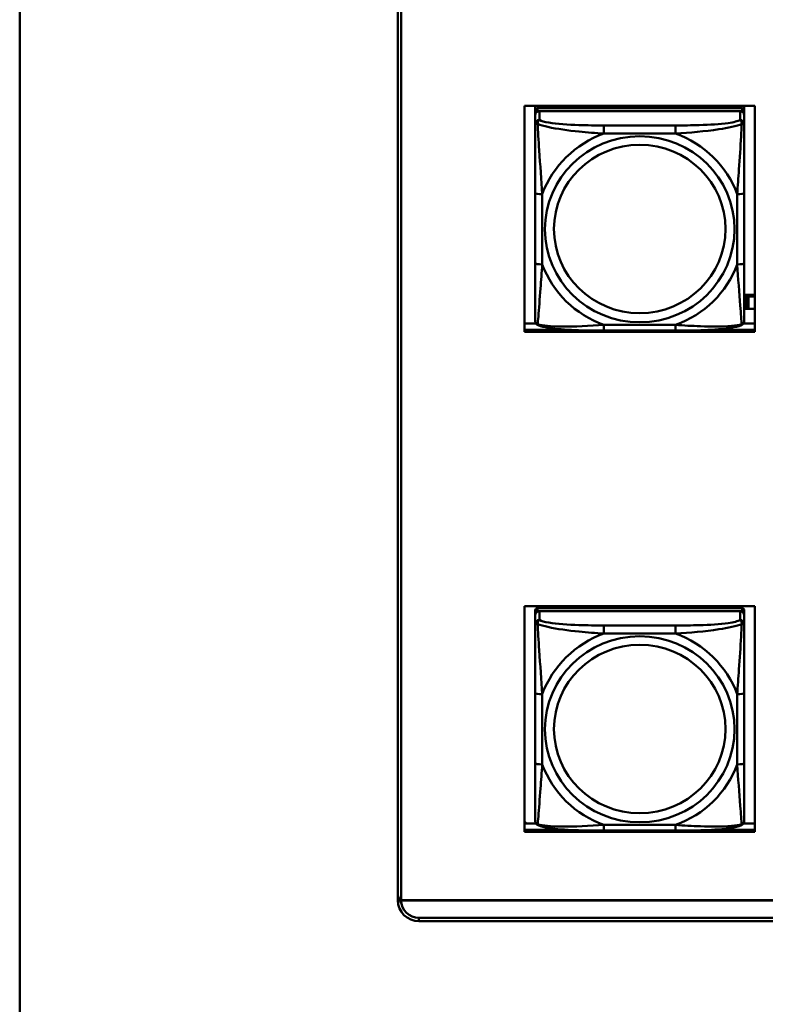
# Model space of a CAD drawing. Header units: inches. Extents: x 7.7 to 68.4, y -5.1 to 39.9.
# Tile 65 of 172: x 39.3 to 41.4, y 13.5 to 16.2. Entities that reach past the tile are written whole.
import ezdxf

# ---------------------------------------------------------------- set-up
doc = ezdxf.new("R2010")
doc.units = ezdxf.units.IN
doc.header["$MEASUREMENT"] = 0
doc.layers.add('Visible Edges(ROSSANSI)', color=7, linetype='Continuous', lineweight=50)
doc.layers.add('Visible Tangent Edges(ROSSANSI)', color=7, linetype='Continuous', lineweight=50)

msp = doc.modelspace()

# ---------------------------------------------------------------- linework, layer by layer
at = {"layer": 'Visible Edges(ROSSANSI)'}
for p, q in [((39.3392, 7.5198), (39.3392, 19.0303)), ((40.4076, 13.7566), (40.4076, 18.7097)), ((40.4175, 18.7097), (40.4175, 13.7566)), ((40.7661, 15.3637), (40.7661, 16.0024)), ((40.7661, 16.0024), (41.4166, 16.0024)), ((40.7962, 15.9903), (40.7962, 16.0024)), ((40.7962, 15.9903), (40.7962, 15.9821)), ((40.7962, 15.9763), (40.7962, 15.9821)), ((41.3808, 15.9961), (40.8021, 15.9961)), ((40.8021, 15.9879), (41.3808, 15.9879)), ((41.3749, 15.9879), (40.808, 15.9879)), ((40.8228, 15.9961), (40.8228, 16.0024)), ((40.8265, 15.9961), (40.8234, 16.0024)), ((41.3595, 16.0024), (41.3564, 15.9961)), ((41.3602, 16.0024), (41.3602, 15.9961)), ((41.3867, 16.0024), (41.3867, 15.9903)), ((41.3867, 15.9821), (41.3867, 15.9903)), ((41.3867, 15.9821), (41.3867, 15.9763)), ((41.4166, 16.0024), (41.4166, 15.3637)), ((40.7962, 15.9763), (40.7962, 15.9514)), ((41.3867, 15.9514), (41.3867, 15.9763)), ((40.7962, 15.7569), (40.7962, 15.5583)), ((41.3867, 15.5583), (41.3867, 15.7569)), ((41.4166, 15.4686), (41.3867, 15.4686)), ((41.3907, 15.4633), (41.3867, 15.4649)), ((41.3907, 15.4633), (41.3947, 15.4633)), ((41.3907, 15.429), (41.3907, 15.4633)), ((41.3947, 15.4633), (41.3947, 15.4635)), ((41.3947, 15.4635), (41.3988, 15.4635)), ((41.3947, 15.429), (41.3947, 15.4633)), ((41.3988, 15.4635), (41.3988, 15.4633)), ((41.3988, 15.4633), (41.3988, 15.429)), ((41.3988, 15.4633), (41.4166, 15.4633)), ((41.3867, 15.4306), (41.3907, 15.429)), ((41.3947, 15.429), (41.3907, 15.429)), ((41.3988, 15.4291), (41.3947, 15.4291)), ((41.4166, 15.429), (41.3988, 15.429)), ((40.7661, 15.3874), (40.7983, 15.3874)), ((40.7661, 15.3697), (40.8865, 15.3697)), ((40.8865, 15.3697), (40.7661, 15.3697)), ((41.1926, 15.3674), (40.9903, 15.3674)), ((41.2964, 15.3697), (41.4166, 15.3697)), ((41.4166, 15.3697), (41.2964, 15.3697)), ((41.3846, 15.3874), (41.4166, 15.3874)), ((41.4166, 15.3637), (40.7661, 15.3637)), ((40.7661, 13.9499), (40.7661, 14.5886)), ((40.7661, 14.5886), (41.4166, 14.5886)), ((41.4166, 14.5886), (41.4166, 13.9499)), ((40.7962, 14.5765), (40.7962, 14.5683)), ((40.7962, 14.5625), (40.7962, 14.5683)), ((40.7962, 14.5625), (40.7962, 14.5376)), ((41.3808, 14.5823), (40.8021, 14.5823)), ((40.8021, 14.5741), (41.3808, 14.5741)), ((41.3749, 14.5741), (40.808, 14.5741)), ((41.3867, 14.5683), (41.3867, 14.5765)), ((41.3867, 14.5683), (41.3867, 14.5625)), ((41.3867, 14.5376), (41.3867, 14.5625)), ((40.7962, 14.3431), (40.7962, 14.1445)), ((41.3867, 14.1445), (41.3867, 14.3431)), ((40.7716, 13.9736), (40.7661, 13.9791)), ((40.7661, 13.9736), (40.7983, 13.9736)), ((40.7661, 13.956), (40.8865, 13.956)), ((40.8865, 13.956), (40.7661, 13.956)), ((41.4166, 13.9499), (40.7661, 13.9499)), ((41.1926, 13.9536), (40.9903, 13.9536)), ((41.2964, 13.956), (41.4166, 13.956)), ((41.4166, 13.956), (41.2964, 13.956)), ((41.3846, 13.9736), (41.4166, 13.9736)), ((40.4174, 13.7565), (40.4174, 13.7561)), ((40.4175, 13.7565), (40.4174, 13.7565)), ((52.3122, 13.7561), (40.4174, 13.7561)), ((40.4175, 13.7565), (52.3122, 13.7565)), ((40.4675, 13.707), (52.3621, 13.707)), ((52.3623, 13.6977), (40.4676, 13.6977))]:
    msp.add_line(p, q, dxfattribs=at)
for centre, major_axis, start_param, end_param in [((40.8021, 15.9903), (-0.00591, 0), 4.712389, 6.283185), ((40.8021, 15.9821), (-0.00591, 0), 4.712389, 6.283185), ((40.808, 15.9763), (-0.0118, 0), 4.712389, 6.283185), ((41.3749, 15.9763), (0.0118, 0), 0, 1.570796), ((41.3808, 15.9903), (0.00591, 0), 0, 1.570796), ((41.3808, 15.9821), (0.00591, 0), 0, 1.570796), ((40.8021, 14.5765), (-0.00591, 0), 4.712389, 6.283185), ((40.8021, 14.5683), (-0.00591, 0), 4.712389, 6.283185), ((40.808, 14.5625), (-0.0118, 0), 4.712389, 6.283185), ((41.3749, 14.5625), (0.0118, 0), 0, 1.570796), ((41.3808, 14.5765), (0.00591, 0), 0, 1.570796), ((41.3808, 14.5683), (0.00591, 0), 0, 1.570796), ((40.4676, 13.7804), (-0.06, 0), 0, 0.607099), ((40.4676, 13.7566), (-0.06, 0), 0, 1.570796), ((40.4675, 13.7562), (-0.0501, 0), 0.002175, 1.570796), ((40.4676, 13.7566), (-0.0501, 0), 0, 0.002175)]:
    msp.add_ellipse(centre, major_axis=major_axis, ratio=0.981793, start_param=start_param, end_param=end_param, dxfattribs=at)
for points, knots in [([(40.7962, 15.9514), (40.7962, 15.9423), (40.7962, 15.927), (40.7962, 15.9099), (40.7962, 15.8834), (40.7962, 15.8531), (40.7962, 15.8238), (40.7962, 15.8013), (40.7962, 15.7789), (40.7962, 15.7569)], [-0.7968224, -0.7968224, -0.7968224, -0.7968224, -0.6514613, -0.6514613, -0.6514613, -0.427691, -0.427691, -0.427691, -0.2569517, -0.2569517, -0.2569517, -0.2569517]), ([(41.3867, 15.7569), (41.3867, 15.7802), (41.3867, 15.8039), (41.3867, 15.8276), (41.3867, 15.8587), (41.3867, 15.891), (41.3867, 15.9178), (41.3867, 15.9316), (41.3867, 15.9437), (41.3867, 15.9514)], [0.2569537, 0.2569537, 0.2569537, 0.2569537, 0.4371919, 0.4371919, 0.4371919, 0.6739428, 0.6739428, 0.6739428, 0.7963818, 0.7963818, 0.7963818, 0.7963818]), ([(40.7962, 15.5583), (40.7962, 15.5351), (40.7962, 15.5117), (40.7962, 15.4895), (40.7962, 15.4604), (40.7962, 15.4321), (40.7962, 15.4132), (40.7962, 15.4035), (40.7962, 15.3966), (40.7962, 15.3948)], [0.2569537, 0.2569537, 0.2569537, 0.2569537, 0.4371919, 0.4371919, 0.4371919, 0.6739428, 0.6739428, 0.6739428, 0.7963818, 0.7963818, 0.7963818, 0.7963818]), ([(41.3867, 15.3948), (41.3867, 15.3969), (41.3867, 15.4062), (41.3867, 15.4189), (41.3867, 15.4385), (41.3867, 15.4654), (41.3867, 15.4931), (41.3867, 15.5142), (41.3867, 15.5363), (41.3867, 15.5583)], [-0.7968224, -0.7968224, -0.7968224, -0.7968224, -0.6514613, -0.6514613, -0.6514613, -0.427691, -0.427691, -0.427691, -0.2569517, -0.2569517, -0.2569517, -0.2569517]), ([(40.8042, 15.3825), (40.8032, 15.3829), (40.8021, 15.3835), (40.8001, 15.3851), (40.7992, 15.386), (40.7979, 15.388), (40.7974, 15.389), (40.7967, 15.3909), (40.7965, 15.3918), (40.7962, 15.3934), (40.7962, 15.3941), (40.7962, 15.3948)], [0.02510739, 0.02510739, 0.02510739, 0.02510739, 0.03073999, 0.03073999, 0.03637259, 0.03637259, 0.0420052, 0.0420052, 0.0476378, 0.0476378, 0.0532704, 0.0532704, 0.0532704, 0.0532704]), ([(40.9903, 15.3674), (40.9768, 15.3674), (40.9631, 15.3674), (40.9358, 15.3678), (40.9222, 15.3681), (40.8954, 15.3692), (40.8821, 15.3699), (40.8564, 15.372), (40.8442, 15.3734), (40.8221, 15.377), (40.8127, 15.379), (40.8042, 15.3825)], [0.2569517, 0.2569517, 0.2569517, 0.2569517, 0.3597049, 0.3597049, 0.4624581, 0.4624581, 0.5652112, 0.5652112, 0.6679644, 0.6679644, 0.7707176, 0.7707176, 0.7707176, 0.7707176]), ([(41.3787, 15.3825), (41.3703, 15.379), (41.3608, 15.377), (41.3387, 15.3734), (41.3265, 15.372), (41.3008, 15.3699), (41.2875, 15.3692), (41.2607, 15.3681), (41.2471, 15.3678), (41.2198, 15.3674), (41.2061, 15.3674), (41.1926, 15.3674)], [-0.7703505, -0.7703505, -0.7703505, -0.7703505, -0.6676711, -0.6676711, -0.5649918, -0.5649918, -0.4623124, -0.4623124, -0.3596331, -0.3596331, -0.2569537, -0.2569537, -0.2569537, -0.2569537]), ([(41.3787, 15.3825), (41.3798, 15.3829), (41.3808, 15.3835), (41.3828, 15.3851), (41.3837, 15.386), (41.385, 15.388), (41.3855, 15.389), (41.3862, 15.3909), (41.3864, 15.3918), (41.3867, 15.3934), (41.3867, 15.3941), (41.3867, 15.3948)], [0.02510739, 0.02510739, 0.02510739, 0.02510739, 0.03073999, 0.03073999, 0.03637259, 0.03637259, 0.0420052, 0.0420052, 0.0476378, 0.0476378, 0.0532704, 0.0532704, 0.0532704, 0.0532704]), ([(40.7962, 14.5376), (40.7962, 14.5285), (40.7962, 14.5132), (40.7962, 14.4961), (40.7962, 14.4697), (40.7962, 14.4394), (40.7962, 14.41), (40.7962, 14.3875), (40.7962, 14.3651), (40.7962, 14.3431)], [-0.7968224, -0.7968224, -0.7968224, -0.7968224, -0.6514613, -0.6514613, -0.6514613, -0.427691, -0.427691, -0.427691, -0.2569517, -0.2569517, -0.2569517, -0.2569517]), ([(41.3867, 14.3431), (41.3867, 14.3664), (41.3867, 14.3901), (41.3867, 14.4138), (41.3867, 14.4449), (41.3867, 14.4772), (41.3867, 14.504), (41.3867, 14.5179), (41.3867, 14.5299), (41.3867, 14.5376)], [0.2569537, 0.2569537, 0.2569537, 0.2569537, 0.4371919, 0.4371919, 0.4371919, 0.6739428, 0.6739428, 0.6739428, 0.7963818, 0.7963818, 0.7963818, 0.7963818]), ([(40.7962, 14.1445), (40.7962, 14.1213), (40.7962, 14.0979), (40.7962, 14.0757), (40.7962, 14.0466), (40.7962, 14.0183), (40.7962, 13.9994), (40.7962, 13.9897), (40.7962, 13.9828), (40.7962, 13.981)], [0.2569537, 0.2569537, 0.2569537, 0.2569537, 0.4371919, 0.4371919, 0.4371919, 0.6739428, 0.6739428, 0.6739428, 0.7963818, 0.7963818, 0.7963818, 0.7963818]), ([(41.3867, 13.981), (41.3867, 13.9832), (41.3867, 13.9924), (41.3867, 14.0051), (41.3867, 14.0247), (41.3867, 14.0516), (41.3867, 14.0793), (41.3867, 14.1004), (41.3867, 14.1225), (41.3867, 14.1445)], [-0.7968224, -0.7968224, -0.7968224, -0.7968224, -0.6514613, -0.6514613, -0.6514613, -0.427691, -0.427691, -0.427691, -0.2569517, -0.2569517, -0.2569517, -0.2569517]), ([(40.8042, 13.9687), (40.8032, 13.9691), (40.8021, 13.9698), (40.8001, 13.9713), (40.7992, 13.9723), (40.7979, 13.9742), (40.7974, 13.9752), (40.7967, 13.9771), (40.7965, 13.978), (40.7962, 13.9796), (40.7962, 13.9803), (40.7962, 13.981)], [0.02510739, 0.02510739, 0.02510739, 0.02510739, 0.03073999, 0.03073999, 0.03637259, 0.03637259, 0.0420052, 0.0420052, 0.0476378, 0.0476378, 0.0532704, 0.0532704, 0.0532704, 0.0532704]), ([(41.3787, 13.9687), (41.3798, 13.9691), (41.3808, 13.9698), (41.3828, 13.9713), (41.3837, 13.9723), (41.385, 13.9742), (41.3855, 13.9752), (41.3862, 13.9771), (41.3864, 13.978), (41.3867, 13.9796), (41.3867, 13.9803), (41.3867, 13.981)], [0.02510739, 0.02510739, 0.02510739, 0.02510739, 0.03073999, 0.03073999, 0.03637259, 0.03637259, 0.0420052, 0.0420052, 0.0476378, 0.0476378, 0.0532704, 0.0532704, 0.0532704, 0.0532704]), ([(40.9903, 13.9536), (40.9768, 13.9536), (40.9631, 13.9536), (40.9358, 13.954), (40.9222, 13.9543), (40.8954, 13.9554), (40.8821, 13.9561), (40.8564, 13.9582), (40.8442, 13.9596), (40.8221, 13.9632), (40.8127, 13.9652), (40.8042, 13.9687)], [0.2569517, 0.2569517, 0.2569517, 0.2569517, 0.3597049, 0.3597049, 0.4624581, 0.4624581, 0.5652112, 0.5652112, 0.6679644, 0.6679644, 0.7707176, 0.7707176, 0.7707176, 0.7707176]), ([(41.3787, 13.9687), (41.3703, 13.9652), (41.3608, 13.9632), (41.3387, 13.9596), (41.3265, 13.9582), (41.3008, 13.9561), (41.2875, 13.9554), (41.2607, 13.9543), (41.2471, 13.954), (41.2198, 13.9536), (41.2061, 13.9536), (41.1926, 13.9536)], [-0.7703505, -0.7703505, -0.7703505, -0.7703505, -0.6676711, -0.6676711, -0.5649918, -0.5649918, -0.4623124, -0.4623124, -0.3596331, -0.3596331, -0.2569537, -0.2569537, -0.2569537, -0.2569537])]:
    msp.add_open_spline(points, degree=3, knots=knots, dxfattribs=at)
at = {"layer": 'Visible Tangent Edges(ROSSANSI)'}
for p, q in [((40.8021, 15.9879), (40.8021, 15.9961)), ((40.808, 15.963), (40.808, 15.9879)), ((41.3749, 15.9879), (41.3749, 15.963)), ((41.3808, 15.9961), (41.3808, 15.9879)), ((40.9903, 15.9475), (40.9903, 15.9245)), ((41.1926, 15.9475), (40.9903, 15.9475)), ((40.9903, 15.9245), (41.1926, 15.9245)), ((41.1926, 15.9475), (41.1926, 15.9245)), ((40.8159, 15.5546), (40.8159, 15.7532)), ((41.3671, 15.7532), (41.3671, 15.5546)), ((41.1926, 15.3833), (40.9903, 15.3833)), ((40.9903, 15.3674), (40.9903, 15.3833)), ((41.1926, 15.3674), (41.1926, 15.3833)), ((40.8021, 14.5741), (40.8021, 14.5823)), ((40.808, 14.5492), (40.808, 14.5741)), ((41.3749, 14.5741), (41.3749, 14.5492)), ((41.3808, 14.5823), (41.3808, 14.5741)), ((40.9903, 14.5337), (40.9903, 14.5107)), ((41.1926, 14.5337), (40.9903, 14.5337)), ((41.1926, 14.5337), (41.1926, 14.5107)), ((40.9903, 14.5107), (41.1926, 14.5107)), ((40.8159, 14.1408), (40.8159, 14.3394)), ((41.3671, 14.3394), (41.3671, 14.1408)), ((41.1926, 13.9695), (40.9903, 13.9695)), ((40.9903, 13.9536), (40.9903, 13.9695)), ((41.1926, 13.9536), (41.1926, 13.9695)), ((40.4676, 13.6977), (40.4676, 13.707))]:
    msp.add_line(p, q, dxfattribs=at)
for centre, major_axis, ratio, start_param, end_param in [((40.808, 15.9514), (-0.0118, 0), 0.981793, 4.712389, 6.283185), ((41.3749, 15.9514), (0.0118, 0), 0.981793, 0, 1.570796), ((41.0915, 15.6539), (-0.2936, 0), 0.981793, 5.064156, 5.931419), ((41.0915, 15.6539), (0.2936, 0), 0.981793, 0.351767, 1.21903), ((40.8159, 15.7569), (-0.0197, 0), 0.189952, 0, 1.570796), ((41.3671, 15.7569), (0.0197, 0), 0.189952, 4.712389, 6.283185), ((40.8159, 15.5583), (-0.0197, 0), 0.189952, 0, 1.570796), ((41.0915, 15.6539), (-0.2936, 0), 0.981793, 0.351767, 1.21903), ((41.0915, 15.6539), (0.2936, 0), 0.981793, 5.064156, 5.931419), ((41.3671, 15.5583), (0.0197, 0), 0.189952, 4.712389, 6.283185), ((40.808, 14.5376), (-0.0118, 0), 0.981793, 4.712389, 6.283185), ((41.3749, 14.5376), (0.0118, 0), 0.981793, 0, 1.570796), ((41.0915, 14.2401), (-0.2936, 0), 0.981793, 5.064156, 5.931419), ((41.0915, 14.2401), (0.2936, 0), 0.981793, 0.351767, 1.21903), ((40.8159, 14.3431), (-0.0197, 0), 0.189952, 0, 1.570796), ((41.3671, 14.3431), (0.0197, 0), 0.189952, 4.712389, 6.283185), ((40.8159, 14.1445), (-0.0197, 0), 0.189952, 0, 1.570796), ((41.3671, 14.1445), (0.0197, 0), 0.189952, 4.712389, 6.283185), ((41.0915, 14.2401), (-0.2936, 0), 0.981793, 0.351767, 1.21903), ((41.0915, 14.2401), (0.2936, 0), 0.981793, 5.064156, 5.931419)]:
    msp.add_ellipse(centre, major_axis=major_axis, ratio=ratio, start_param=start_param, end_param=end_param, dxfattribs=at)
for centre, major_axis in [((41.0915, 15.6539), (-0.2678, 0)), ((41.0915, 15.6547), (-0.2424, 0)), ((41.0915, 14.2401), (-0.2678, 0)), ((41.0915, 14.2409), (-0.2424, 0))]:
    msp.add_ellipse(centre, major_axis=major_axis, ratio=0.981793, dxfattribs=at)
for points, knots in [([(40.7962, 15.9514), (40.7962, 15.9516), (40.7963, 15.9519), (40.7965, 15.9522), (40.7967, 15.9523), (40.7971, 15.9525), (40.7972, 15.9525), (40.7976, 15.9526), (40.7977, 15.9526), (40.7981, 15.9526), (40.7984, 15.9526), (40.7993, 15.9525), (40.8, 15.9524), (40.8014, 15.952), (40.8022, 15.9518), (40.803, 15.9515)], [-0.0532704, -0.0532704, -0.0532704, -0.0532704, -0.04377373, -0.04377373, -0.03521335, -0.03521335, -0.02986312, -0.02986312, -0.02651922, -0.02651922, -0.01983142, -0.01983142, -0.00913095, -0.00913095, 0.00023197, 0.00023197, 0.00023197, 0.00023197]), ([(40.803, 15.9515), (40.803, 15.9526), (40.8031, 15.9536), (40.8033, 15.9556), (40.8035, 15.9566), (40.8039, 15.958), (40.8041, 15.9585), (40.8045, 15.9593), (40.8046, 15.9595), (40.8049, 15.9601), (40.8051, 15.9604), (40.8057, 15.9612), (40.8061, 15.9616), (40.807, 15.9624), (40.8075, 15.9627), (40.808, 15.963)], [-0.00023197, -0.00023197, -0.00023197, -0.00023197, 0.00913095, 0.00913095, 0.01983142, 0.01983142, 0.02651922, 0.02651922, 0.02986312, 0.02986312, 0.03521335, 0.03521335, 0.04377373, 0.04377373, 0.0532704, 0.0532704, 0.0532704, 0.0532704]), ([(40.9903, 15.9475), (40.9667, 15.9475), (40.9427, 15.9477), (40.9193, 15.9484), (40.8886, 15.9494), (40.8577, 15.9514), (40.8345, 15.9554), (40.8225, 15.9575), (40.8129, 15.96), (40.808, 15.963)], [0.2569537, 0.2569537, 0.2569537, 0.2569537, 0.4371919, 0.4371919, 0.4371919, 0.6739428, 0.6739428, 0.6739428, 0.7963818, 0.7963818, 0.7963818, 0.7963818]), ([(41.3749, 15.963), (41.3692, 15.9595), (41.3567, 15.9565), (41.3415, 15.9543), (41.3181, 15.9509), (41.2889, 15.9492), (41.2599, 15.9483), (41.2377, 15.9477), (41.215, 15.9475), (41.1926, 15.9475)], [-0.7968224, -0.7968224, -0.7968224, -0.7968224, -0.6514613, -0.6514613, -0.6514613, -0.427691, -0.427691, -0.427691, -0.2569517, -0.2569517, -0.2569517, -0.2569517]), ([(41.3749, 15.963), (41.3755, 15.9627), (41.376, 15.9624), (41.3768, 15.9616), (41.3772, 15.9612), (41.3778, 15.9604), (41.378, 15.9601), (41.3783, 15.9595), (41.3785, 15.9593), (41.3788, 15.9585), (41.379, 15.958), (41.3794, 15.9566), (41.3796, 15.9556), (41.3799, 15.9536), (41.3799, 15.9526), (41.3799, 15.9515)], [-0.0532704, -0.0532704, -0.0532704, -0.0532704, -0.04377373, -0.04377373, -0.03521335, -0.03521335, -0.02986312, -0.02986312, -0.02651922, -0.02651922, -0.01983142, -0.01983142, -0.00913095, -0.00913095, 0.00023197, 0.00023197, 0.00023197, 0.00023197]), ([(41.3799, 15.9515), (41.3807, 15.9518), (41.3815, 15.952), (41.3829, 15.9524), (41.3836, 15.9525), (41.3845, 15.9526), (41.3848, 15.9526), (41.3852, 15.9526), (41.3854, 15.9526), (41.3857, 15.9525), (41.3859, 15.9525), (41.3862, 15.9523), (41.3864, 15.9522), (41.3867, 15.9519), (41.3867, 15.9516), (41.3867, 15.9514)], [-0.00023197, -0.00023197, -0.00023197, -0.00023197, 0.00913095, 0.00913095, 0.01983142, 0.01983142, 0.02651922, 0.02651922, 0.02986312, 0.02986312, 0.03521335, 0.03521335, 0.04377373, 0.04377373, 0.0532704, 0.0532704, 0.0532704, 0.0532704]), ([(40.803, 15.9515), (40.8107, 15.9485), (40.8207, 15.9457), (40.8577, 15.9375), (40.8895, 15.9332), (40.9437, 15.9276), (40.9669, 15.9258), (40.9903, 15.9245)], [-0.7478145, -0.7478145, -0.7478145, -0.7478145, -0.6493253, -0.6493253, -0.427691, -0.427691, -0.2569537, -0.2569537, -0.2569537, -0.2569537]), ([(40.8159, 15.7532), (40.8135, 15.7929), (40.8102, 15.835), (40.8056, 15.905), (40.804, 15.9325), (40.803, 15.9515)], [0.2569517, 0.2569517, 0.2569517, 0.2569517, 0.5559983, 0.5559983, 0.7482818, 0.7482818, 0.7482818, 0.7482818]), ([(41.1926, 15.9245), (41.2331, 15.9268), (41.2755, 15.9306), (41.3411, 15.9406), (41.3655, 15.9457), (41.3799, 15.9515)], [0.2569517, 0.2569517, 0.2569517, 0.2569517, 0.5559983, 0.5559983, 0.7482818, 0.7482818, 0.7482818, 0.7482818]), ([(41.3799, 15.9515), (41.3794, 15.9415), (41.3787, 15.9294), (41.3763, 15.8873), (41.374, 15.8542), (41.3701, 15.7991), (41.3685, 15.7761), (41.3671, 15.7532)], [-0.7478145, -0.7478145, -0.7478145, -0.7478145, -0.6493253, -0.6493253, -0.427691, -0.427691, -0.2569537, -0.2569537, -0.2569537, -0.2569537]), ([(40.803, 15.3851), (40.8035, 15.3902), (40.8042, 15.3978), (40.8067, 15.4284), (40.8089, 15.4575), (40.8128, 15.509), (40.8145, 15.5316), (40.8159, 15.5546)], [-0.7478145, -0.7478145, -0.7478145, -0.7478145, -0.6493253, -0.6493253, -0.427691, -0.427691, -0.2569537, -0.2569537, -0.2569537, -0.2569537]), ([(41.3671, 15.5546), (41.3694, 15.5148), (41.3727, 15.4738), (41.3774, 15.4148), (41.379, 15.3944), (41.3799, 15.3851)], [0.2569517, 0.2569517, 0.2569517, 0.2569517, 0.5559983, 0.5559983, 0.7482818, 0.7482818, 0.7482818, 0.7482818]), ([(40.803, 15.3851), (40.8022, 15.3854), (40.8014, 15.3857), (40.8, 15.3866), (40.7993, 15.3871), (40.7984, 15.388), (40.7981, 15.3884), (40.7977, 15.3891), (40.7976, 15.3893), (40.7972, 15.3898), (40.7971, 15.3902), (40.7967, 15.3912), (40.7965, 15.3918), (40.7963, 15.3932), (40.7962, 15.394), (40.7962, 15.3948)], [-0.00023197, -0.00023197, -0.00023197, -0.00023197, 0.00913095, 0.00913095, 0.01983142, 0.01983142, 0.02651922, 0.02651922, 0.02986312, 0.02986312, 0.03521335, 0.03521335, 0.04377373, 0.04377373, 0.0532704, 0.0532704, 0.0532704, 0.0532704]), ([(40.8042, 15.3825), (40.8041, 15.3826), (40.8039, 15.3826), (40.8035, 15.383), (40.8033, 15.3833), (40.8031, 15.3841), (40.803, 15.3846), (40.803, 15.3851)], [-0.02510739, -0.02510739, -0.02510739, -0.02510739, -0.01983142, -0.01983142, -0.00913095, -0.00913095, 0.00023197, 0.00023197, 0.00023197, 0.00023197]), ([(40.9903, 15.3833), (40.9498, 15.3809), (40.9075, 15.3782), (40.8418, 15.3792), (40.8174, 15.3812), (40.803, 15.3851)], [0.2569517, 0.2569517, 0.2569517, 0.2569517, 0.5559983, 0.5559983, 0.7482818, 0.7482818, 0.7482818, 0.7482818]), ([(41.3799, 15.3851), (41.3722, 15.3832), (41.3622, 15.3815), (41.3252, 15.3782), (41.2935, 15.3785), (41.2392, 15.3805), (41.216, 15.3819), (41.1926, 15.3833)], [-0.7478145, -0.7478145, -0.7478145, -0.7478145, -0.6493253, -0.6493253, -0.427691, -0.427691, -0.2569537, -0.2569537, -0.2569537, -0.2569537]), ([(41.3799, 15.3851), (41.3799, 15.3846), (41.3799, 15.3841), (41.3796, 15.3833), (41.3794, 15.383), (41.379, 15.3826), (41.3789, 15.3826), (41.3787, 15.3825)], [-0.00023197, -0.00023197, -0.00023197, -0.00023197, 0.00913095, 0.00913095, 0.01983142, 0.01983142, 0.02510739, 0.02510739, 0.02510739, 0.02510739]), ([(41.3867, 15.3948), (41.3867, 15.394), (41.3867, 15.3932), (41.3864, 15.3918), (41.3862, 15.3912), (41.3859, 15.3902), (41.3857, 15.3898), (41.3854, 15.3893), (41.3852, 15.3891), (41.3848, 15.3884), (41.3845, 15.388), (41.3836, 15.3871), (41.3829, 15.3866), (41.3815, 15.3857), (41.3807, 15.3854), (41.3799, 15.3851)], [-0.0532704, -0.0532704, -0.0532704, -0.0532704, -0.04377373, -0.04377373, -0.03521335, -0.03521335, -0.02986312, -0.02986312, -0.02651922, -0.02651922, -0.01983142, -0.01983142, -0.00913095, -0.00913095, 0.00023197, 0.00023197, 0.00023197, 0.00023197]), ([(40.7962, 14.5376), (40.7962, 14.5379), (40.7963, 14.5381), (40.7965, 14.5384), (40.7967, 14.5386), (40.7971, 14.5387), (40.7972, 14.5388), (40.7976, 14.5388), (40.7977, 14.5388), (40.7981, 14.5388), (40.7984, 14.5388), (40.7993, 14.5387), (40.8, 14.5386), (40.8014, 14.5382), (40.8022, 14.538), (40.803, 14.5377)], [-0.0532704, -0.0532704, -0.0532704, -0.0532704, -0.04377373, -0.04377373, -0.03521335, -0.03521335, -0.02986312, -0.02986312, -0.02651922, -0.02651922, -0.01983142, -0.01983142, -0.00913095, -0.00913095, 0.00023197, 0.00023197, 0.00023197, 0.00023197]), ([(40.803, 14.5377), (40.803, 14.5388), (40.8031, 14.5398), (40.8033, 14.5418), (40.8035, 14.5428), (40.8039, 14.5443), (40.8041, 14.5448), (40.8045, 14.5455), (40.8046, 14.5457), (40.8049, 14.5463), (40.8051, 14.5466), (40.8057, 14.5474), (40.8061, 14.5478), (40.807, 14.5486), (40.8075, 14.5489), (40.808, 14.5492)], [-0.00023197, -0.00023197, -0.00023197, -0.00023197, 0.00913095, 0.00913095, 0.01983142, 0.01983142, 0.02651922, 0.02651922, 0.02986312, 0.02986312, 0.03521335, 0.03521335, 0.04377373, 0.04377373, 0.0532704, 0.0532704, 0.0532704, 0.0532704]), ([(40.803, 14.5377), (40.8107, 14.5348), (40.8207, 14.5319), (40.8577, 14.5237), (40.8895, 14.5194), (40.9437, 14.5139), (40.9669, 14.512), (40.9903, 14.5107)], [-0.7478145, -0.7478145, -0.7478145, -0.7478145, -0.6493253, -0.6493253, -0.427691, -0.427691, -0.2569537, -0.2569537, -0.2569537, -0.2569537]), ([(40.8159, 14.3394), (40.8135, 14.3791), (40.8102, 14.4213), (40.8056, 14.4912), (40.804, 14.5187), (40.803, 14.5377)], [0.2569517, 0.2569517, 0.2569517, 0.2569517, 0.5559983, 0.5559983, 0.7482818, 0.7482818, 0.7482818, 0.7482818]), ([(40.9903, 14.5337), (40.9667, 14.5337), (40.9427, 14.5339), (40.9193, 14.5347), (40.8886, 14.5356), (40.8577, 14.5376), (40.8345, 14.5416), (40.8225, 14.5437), (40.8129, 14.5463), (40.808, 14.5492)], [0.2569537, 0.2569537, 0.2569537, 0.2569537, 0.4371919, 0.4371919, 0.4371919, 0.6739428, 0.6739428, 0.6739428, 0.7963818, 0.7963818, 0.7963818, 0.7963818]), ([(41.3749, 14.5492), (41.3692, 14.5457), (41.3567, 14.5427), (41.3415, 14.5405), (41.3181, 14.5371), (41.2889, 14.5354), (41.2599, 14.5345), (41.2377, 14.5339), (41.215, 14.5337), (41.1926, 14.5337)], [-0.7968224, -0.7968224, -0.7968224, -0.7968224, -0.6514613, -0.6514613, -0.6514613, -0.427691, -0.427691, -0.427691, -0.2569517, -0.2569517, -0.2569517, -0.2569517]), ([(41.1926, 14.5107), (41.2331, 14.513), (41.2755, 14.5168), (41.3411, 14.5268), (41.3655, 14.5319), (41.3799, 14.5377)], [0.2569517, 0.2569517, 0.2569517, 0.2569517, 0.5559983, 0.5559983, 0.7482818, 0.7482818, 0.7482818, 0.7482818]), ([(41.3799, 14.5377), (41.3794, 14.5277), (41.3787, 14.5156), (41.3763, 14.4735), (41.374, 14.4404), (41.3701, 14.3853), (41.3685, 14.3623), (41.3671, 14.3394)], [-0.7478145, -0.7478145, -0.7478145, -0.7478145, -0.6493253, -0.6493253, -0.427691, -0.427691, -0.2569537, -0.2569537, -0.2569537, -0.2569537]), ([(41.3749, 14.5492), (41.3755, 14.5489), (41.376, 14.5486), (41.3768, 14.5478), (41.3772, 14.5474), (41.3778, 14.5466), (41.378, 14.5463), (41.3783, 14.5457), (41.3785, 14.5455), (41.3788, 14.5448), (41.379, 14.5443), (41.3794, 14.5428), (41.3796, 14.5418), (41.3799, 14.5398), (41.3799, 14.5388), (41.3799, 14.5377)], [-0.0532704, -0.0532704, -0.0532704, -0.0532704, -0.04377373, -0.04377373, -0.03521335, -0.03521335, -0.02986312, -0.02986312, -0.02651922, -0.02651922, -0.01983142, -0.01983142, -0.00913095, -0.00913095, 0.00023197, 0.00023197, 0.00023197, 0.00023197]), ([(41.3799, 14.5377), (41.3807, 14.538), (41.3815, 14.5382), (41.3829, 14.5386), (41.3836, 14.5387), (41.3845, 14.5388), (41.3848, 14.5388), (41.3852, 14.5388), (41.3854, 14.5388), (41.3857, 14.5388), (41.3859, 14.5387), (41.3862, 14.5386), (41.3864, 14.5384), (41.3867, 14.5381), (41.3867, 14.5379), (41.3867, 14.5376)], [-0.00023197, -0.00023197, -0.00023197, -0.00023197, 0.00913095, 0.00913095, 0.01983142, 0.01983142, 0.02651922, 0.02651922, 0.02986312, 0.02986312, 0.03521335, 0.03521335, 0.04377373, 0.04377373, 0.0532704, 0.0532704, 0.0532704, 0.0532704]), ([(40.803, 13.9714), (40.8035, 13.9764), (40.8042, 13.984), (40.8067, 14.0146), (40.8089, 14.0437), (40.8128, 14.0952), (40.8145, 14.1178), (40.8159, 14.1408)], [-0.7478145, -0.7478145, -0.7478145, -0.7478145, -0.6493253, -0.6493253, -0.427691, -0.427691, -0.2569537, -0.2569537, -0.2569537, -0.2569537]), ([(41.3671, 14.1408), (41.3694, 14.101), (41.3727, 14.06), (41.3774, 14.001), (41.379, 13.9806), (41.3799, 13.9714)], [0.2569517, 0.2569517, 0.2569517, 0.2569517, 0.5559983, 0.5559983, 0.7482818, 0.7482818, 0.7482818, 0.7482818]), ([(40.803, 13.9714), (40.8022, 13.9716), (40.8014, 13.9719), (40.8, 13.9728), (40.7993, 13.9733), (40.7984, 13.9743), (40.7981, 13.9747), (40.7977, 13.9753), (40.7976, 13.9755), (40.7972, 13.9761), (40.7971, 13.9764), (40.7967, 13.9774), (40.7965, 13.978), (40.7963, 13.9794), (40.7962, 13.9802), (40.7962, 13.981)], [-0.00023197, -0.00023197, -0.00023197, -0.00023197, 0.00913095, 0.00913095, 0.01983142, 0.01983142, 0.02651922, 0.02651922, 0.02986312, 0.02986312, 0.03521335, 0.03521335, 0.04377373, 0.04377373, 0.0532704, 0.0532704, 0.0532704, 0.0532704]), ([(41.3867, 13.981), (41.3867, 13.9802), (41.3867, 13.9794), (41.3864, 13.978), (41.3862, 13.9774), (41.3859, 13.9764), (41.3857, 13.9761), (41.3854, 13.9755), (41.3852, 13.9753), (41.3848, 13.9747), (41.3845, 13.9743), (41.3836, 13.9733), (41.3829, 13.9728), (41.3815, 13.9719), (41.3807, 13.9716), (41.3799, 13.9714)], [-0.0532704, -0.0532704, -0.0532704, -0.0532704, -0.04377373, -0.04377373, -0.03521335, -0.03521335, -0.02986312, -0.02986312, -0.02651922, -0.02651922, -0.01983142, -0.01983142, -0.00913095, -0.00913095, 0.00023197, 0.00023197, 0.00023197, 0.00023197]), ([(40.8042, 13.9687), (40.8041, 13.9688), (40.8039, 13.9689), (40.8035, 13.9692), (40.8033, 13.9695), (40.8031, 13.9703), (40.803, 13.9708), (40.803, 13.9714)], [-0.02510739, -0.02510739, -0.02510739, -0.02510739, -0.01983142, -0.01983142, -0.00913095, -0.00913095, 0.00023197, 0.00023197, 0.00023197, 0.00023197]), ([(40.9903, 13.9695), (40.9498, 13.9672), (40.9075, 13.9645), (40.8418, 13.9655), (40.8174, 13.9674), (40.803, 13.9714)], [0.2569517, 0.2569517, 0.2569517, 0.2569517, 0.5559983, 0.5559983, 0.7482818, 0.7482818, 0.7482818, 0.7482818]), ([(41.3799, 13.9714), (41.3722, 13.9694), (41.3622, 13.9678), (41.3252, 13.9645), (41.2935, 13.9647), (41.2392, 13.9667), (41.216, 13.9681), (41.1926, 13.9695)], [-0.7478145, -0.7478145, -0.7478145, -0.7478145, -0.6493253, -0.6493253, -0.427691, -0.427691, -0.2569537, -0.2569537, -0.2569537, -0.2569537]), ([(41.3799, 13.9714), (41.3799, 13.9708), (41.3799, 13.9703), (41.3796, 13.9695), (41.3794, 13.9692), (41.379, 13.9689), (41.3789, 13.9688), (41.3787, 13.9687)], [-0.00023197, -0.00023197, -0.00023197, -0.00023197, 0.00913095, 0.00913095, 0.01983142, 0.01983142, 0.02510739, 0.02510739, 0.02510739, 0.02510739])]:
    msp.add_open_spline(points, degree=3, knots=knots, dxfattribs=at)

doc.saveas('drawing.dxf')
